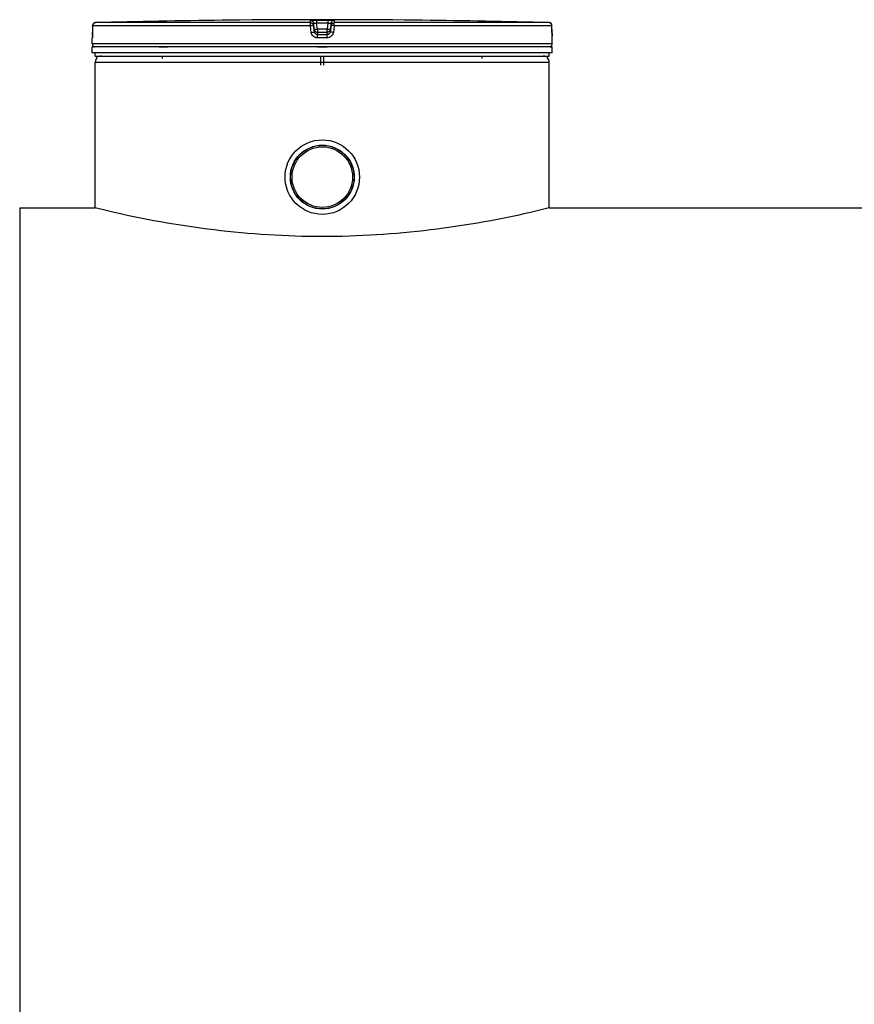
# Model space of a CAD drawing. Header units: millimetres. Extents: x 0 to 420, y 0 to 297.
# Tile 15 of 34: x 51 to 85, y 225 to 266. Entities that reach past the tile are written whole.
import ezdxf

# ---------------------------------------------------------------- set-up
doc = ezdxf.new("R2010")
doc.units = ezdxf.units.MM
doc.header["$LTSCALE"] = 23.1
doc.layers.get('0').update_dxf_attribs({"linetype": 'CONTINUOUS'})
doc.layers.add('01_GLOBAL', color=7, linetype='CONTINUOUS')
doc.layers.add('AXES_REF', color=7, linetype='CONTINUOUS')

msp = doc.modelspace()

# ---------------------------------------------------------------- linework, layer by layer
at = {"color": 7, "linetype": 'Continuous'}
for p, q in [((59.439, 265.57), (59.191, 265.567)), ((59.44, 265.57), (59.439, 265.57)), ((59.441, 265.57), (59.44, 265.57)), ((59.441, 265.57), (59.441, 265.57)), ((67.203, 265.57), (67.202, 265.57)), ((67.452, 265.567), (67.203, 265.57)), ((53.834, 265.345), (53.832, 265.064)), ((72.811, 265.064), (72.809, 265.345)), ((53.821, 264.591), (53.821, 264.844)), ((53.827, 264.88), (53.826, 264.867)), ((53.826, 264.867), (53.826, 264.866)), ((53.829, 264.915), (53.828, 264.902)), ((53.828, 264.902), (53.828, 264.891)), ((53.83, 264.944), (53.829, 264.928)), ((53.829, 264.928), (53.829, 264.915)), ((53.831, 264.979), (53.83, 264.961)), ((53.83, 264.961), (53.83, 264.944)), ((53.832, 265.019), (53.831, 264.999)), ((53.831, 264.999), (53.831, 264.979)), ((53.832, 265.064), (53.832, 265.04)), ((53.832, 265.04), (53.832, 265.019)), ((72.811, 265.038), (72.811, 265.064)), ((72.811, 265.018), (72.811, 265.043)), ((72.811, 264.998), (72.811, 265.022)), ((72.812, 264.98), (72.811, 265.003)), ((72.812, 264.963), (72.812, 264.984)), ((72.813, 264.947), (72.812, 264.967)), ((72.813, 264.932), (72.813, 264.95)), ((72.814, 264.919), (72.813, 264.935)), ((72.814, 264.907), (72.814, 264.922)), ((72.815, 264.896), (72.814, 264.909)), ((72.815, 264.889), (72.815, 264.898)), ((72.816, 264.883), (72.815, 264.891)), ((72.816, 264.88), (72.815, 264.885)), ((72.816, 264.871), (72.816, 264.88)), ((72.821, 264.591), (72.821, 264.844)), ((53.821, 264.216), (53.821, 264.466)), ((72.821, 264.466), (53.821, 264.466)), ((53.871, 264.466), (53.871, 264.471)), ((72.771, 264.466), (72.771, 264.471)), ((72.821, 264.216), (72.821, 264.466)), ((72.821, 264.216), (53.821, 264.216)), ((53.946, 264.091), (53.946, 264.216)), ((53.946, 264.091), (72.696, 264.091)), ((54.011, 264.009), (54.011, 264.091)), ((54.131, 264.082), (54.131, 264.091)), ((56.721, 263.991), (56.721, 264.091)), ((63.261, 263.716), (63.261, 264.091)), ((63.381, 263.716), (63.381, 264.091)), ((69.922, 263.991), (69.922, 264.091)), ((72.511, 264.082), (72.511, 264.091)), ((72.631, 264.009), (72.631, 264.091)), ((72.696, 264.091), (72.696, 264.216)), ((50.821, 257.816), (50.821, 182.216)), ((50.821, 257.816), (53.946, 257.816)), ((54.446, 257.695), (53.946, 257.816)), ((72.696, 257.816), (72.198, 257.695)), ((72.696, 257.816), (106.084, 257.816))]:
    msp.add_line(p, q, dxfattribs=at)
at = {"color": 9, "linetype": 'Continuous'}
for p, q in [((62.836, 265.469), (62.836, 265.567)), ((63.088, 265.57), (63.088, 265.444)), ((63.088, 265.57), (63.321, 265.57)), ((63.321, 265.57), (63.555, 265.57)), ((63.555, 265.57), (63.555, 265.444)), ((63.807, 265.567), (63.807, 265.469)), ((67.202, 265.57), (67.202, 265.57)), ((53.834, 265.344), (53.832, 265.063)), ((53.834, 265.344), (53.834, 265.345)), ((62.83, 265.344), (53.834, 265.344)), ((62.836, 265.469), (53.956, 265.469)), ((62.865, 265.063), (62.83, 265.344)), ((62.96, 265.36), (62.96, 265.457)), ((62.995, 265.177), (62.96, 265.457)), ((62.995, 265.079), (62.96, 265.36)), ((62.995, 265.177), (62.995, 265.079)), ((62.995, 265.177), (62.996, 265.168)), ((63.555, 265.444), (63.088, 265.444)), ((63.119, 265.193), (63.088, 265.444)), ((63.119, 265.193), (63.119, 264.969)), ((63.524, 265.193), (63.119, 265.193)), ((63.555, 265.444), (63.524, 265.193)), ((63.524, 264.969), (63.524, 265.193)), ((63.648, 265.177), (63.646, 265.168)), ((63.683, 265.457), (63.648, 265.177)), ((63.683, 265.36), (63.648, 265.079)), ((63.648, 265.079), (63.648, 265.177)), ((63.683, 265.457), (63.683, 265.36)), ((63.813, 265.344), (63.778, 265.063)), ((72.687, 265.469), (63.807, 265.469)), ((72.809, 265.344), (63.813, 265.344)), ((72.809, 265.344), (72.809, 265.345)), ((72.81, 265.063), (72.809, 265.344)), ((53.824, 264.844), (53.821, 264.844)), ((53.832, 265.063), (53.832, 265.064)), ((63.321, 264.844), (63.117, 264.844)), ((63.118, 265.067), (63.119, 265.067)), ((63.524, 265.067), (63.119, 265.067)), ((63.321, 264.969), (63.119, 264.969)), ((63.524, 264.969), (63.321, 264.969)), ((63.526, 264.844), (63.321, 264.844)), ((63.525, 265.067), (63.524, 265.067)), ((72.81, 265.063), (72.811, 265.064)), ((72.821, 264.844), (72.819, 264.844)), ((72.821, 264.591), (53.821, 264.591)), ((53.871, 264.471), (53.912, 264.471)), ((56.581, 264.471), (56.922, 264.471)), ((63.121, 264.471), (63.521, 264.471)), ((72.731, 264.471), (72.771, 264.471))]:
    msp.add_line(p, q, dxfattribs=at)
at = {"color": 7, "linetype": 'Continuous'}
for points in [[(53.828, 264.891), (53.827, 264.882), (53.827, 264.88)], [(72.817, 264.867), (72.817, 264.866), (72.817, 264.865), (72.817, 264.865), (72.817, 264.866), (72.817, 264.867), (72.817, 264.869), (72.816, 264.871)]]:
    msp.add_lwpolyline(points, dxfattribs=at)
for radius in [1.538, 1.319]:
    msp.add_circle((63.321, 259.091), radius, dxfattribs=at)
for centre, radius, start, end in [((63.321, -95.476), 361.067, 90.65549, 91.48637), ((63.321, -95.472), 361.062, 89.3842, 90.6158), ((63.321, -95.472), 361.062, 88.51363, 89.34452), ((53.959, 265.344), 0.125, 91.4864, 179.6289), ((63.116, 265.192), 0.122, 191.0823, 194.1887), ((63.122, 265.193), 0.128, 194.2514, 207.6086), ((63.123, 265.194), 0.129, 207.5628, 214.2521), ((63.52, 265.194), 0.129, 325.8327, 332.443), ((63.521, 265.194), 0.128, 332.399, 345.5782), ((63.526, 265.192), 0.122, 345.6375, 348.9197), ((72.684, 265.344), 0.125, 0.4713, 88.5097), ((53.946, 264.844), 0.125, 162.8745, 180), ((72.696, 264.844), 0.125, 0, 17.1275), ((53.946, 264.591), 0.125, 180, 235.7356), ((53.904, 264.471), 0.0325, 148.6217, 180), ((72.696, 264.591), 0.125, 304.2644, 360), ((72.739, 264.471), 0.0325, 0, 31.3783)]:
    msp.add_arc(centre, radius, start, end, dxfattribs=at)
at = {"color": 9, "linetype": 'Continuous'}
for centre, radius, start, end in [((53.958, 265.346), 0.123, 111.8962, 113.7511), ((53.959, 265.344), 0.125, 106.3401, 111.8887), ((53.959, 265.343), 0.126, 102.4075, 106.3459), ((53.959, 265.343), 0.126, 98.984, 102.4091), ((53.959, 265.345), 0.124, 91.5127, 99.0001), ((64.337, 255.431), 9.838, 97.1115, 97.4756), ((62.306, 255.431), 9.838, 82.5244, 82.8885), ((72.684, 265.345), 0.124, 81.1124, 88.488), ((72.684, 265.343), 0.126, 79.4269, 81.1292), ((72.683, 265.343), 0.126, 73.8494, 79.4265), ((72.684, 265.343), 0.126, 72.2555, 73.8487), ((72.684, 265.345), 0.124, 65.3172, 72.2695), ((72.684, 265.345), 0.124, 58.4648, 65.2941), ((53.949, 264.844), 0.125, 169.2575, 179.9612), ((49.556, 265.083), 4.276, 357.8524, 359.726), ((77.147, 265.084), 4.337, 180.2832, 182.0532), ((72.694, 264.844), 0.125, 0.0387, 10.746)]:
    msp.add_arc(centre, radius, start, end, dxfattribs=at)
for points, knots in [([(62.836, 265.567), (62.836, 265.573), (62.876, 265.561), (62.914, 265.574), (62.998, 265.568), (63.056, 265.57), (63.088, 265.57)], [0, 0, 0, 0, 0.076793, 0.294399, 0.618544, 1, 1, 1, 1]), ([(63.555, 265.57), (63.587, 265.57), (63.644, 265.568), (63.729, 265.574), (63.767, 265.561), (63.807, 265.573), (63.807, 265.567)], [0, 0, 0, 0, 0.38169, 0.705926, 0.923307, 1, 1, 1, 1]), ([(62.83, 265.344), (62.83, 265.373), (62.84, 265.407), (62.825, 265.463), (62.836, 265.469)], [0, 0, 0, 0, 0.696676, 1, 1, 1, 1]), ([(62.83, 265.344), (62.846, 265.347), (62.876, 265.351), (62.919, 265.352), (62.939, 265.362), (62.96, 265.356), (62.96, 265.36)], [0, 0, 0, 0, 0.377925, 0.702743, 0.921906, 1, 1, 1, 1]), ([(62.96, 265.457), (62.96, 265.461), (62.981, 265.452), (63.013, 265.458), (63.058, 265.447), (63.088, 265.444)], [0, 0, 0, 0, 0.078331, 0.297814, 1, 1, 1, 1]), ([(63.057, 265.185), (63.042, 265.183), (63.029, 265.175), (62.995, 265.182), (62.995, 265.177)], [0, 0, 0, 0, 0.730974, 1, 1, 1, 1]), ([(63.555, 265.444), (63.585, 265.447), (63.63, 265.458), (63.662, 265.452), (63.683, 265.461), (63.683, 265.457)], [0, 0, 0, 0, 0.703406, 0.922256, 1, 1, 1, 1]), ([(63.648, 265.177), (63.648, 265.182), (63.614, 265.175), (63.601, 265.183), (63.586, 265.185)], [0, 0, 0, 0, 0.269026, 1, 1, 1, 1]), ([(63.813, 265.344), (63.797, 265.347), (63.767, 265.351), (63.723, 265.352), (63.704, 265.362), (63.683, 265.356), (63.683, 265.36)], [0, 0, 0, 0, 0.377925, 0.702743, 0.921906, 1, 1, 1, 1]), ([(63.813, 265.344), (63.813, 265.373), (63.803, 265.407), (63.818, 265.463), (63.807, 265.469)], [0, 0, 0, 0, 0.696676, 1, 1, 1, 1]), ([(53.829, 264.923), (53.829, 264.904), (53.82, 264.886), (53.831, 264.844), (53.824, 264.844)], [0, 0, 0, 0, 0.737028, 1, 1, 1, 1]), ([(62.865, 265.063), (62.896, 265.067), (62.938, 265.077), (62.977, 265.073), (62.993, 265.081), (62.995, 265.079)], [0, 0, 0, 0, 0.703014, 0.921992, 1, 1, 1, 1]), ([(63.117, 264.844), (63.057, 264.844), (62.934, 264.888), (62.873, 265.004), (62.865, 265.063)], [0, 0, 0, 0, 0.499748, 1, 1, 1, 1]), ([(63.117, 264.844), (63.117, 264.873), (63.125, 264.911), (63.111, 264.959), (63.119, 264.969)], [0, 0, 0, 0, 0.697837, 1, 1, 1, 1]), ([(63.526, 264.844), (63.526, 264.873), (63.518, 264.911), (63.532, 264.959), (63.524, 264.969)], [0, 0, 0, 0, 0.697838, 1, 1, 1, 1]), ([(63.778, 265.063), (63.77, 265.004), (63.709, 264.888), (63.586, 264.844), (63.526, 264.844)], [0, 0, 0, 0, 0.498891, 1, 1, 1, 1]), ([(63.778, 265.063), (63.747, 265.067), (63.705, 265.077), (63.666, 265.073), (63.65, 265.081), (63.648, 265.079)], [0, 0, 0, 0, 0.703014, 0.921992, 1, 1, 1, 1]), ([(72.819, 264.844), (72.812, 264.844), (72.823, 264.89), (72.814, 264.908), (72.813, 264.929)], [0, 0, 0, 0, 0.262647, 1, 1, 1, 1])]:
    msp.add_open_spline(points, degree=3, knots=knots, dxfattribs=at)
for points in [[(62.836, 265.567), (62.891, 265.567), (62.953, 265.512), (62.96, 265.457)], [(63.807, 265.567), (63.752, 265.567), (63.69, 265.512), (63.683, 265.457)], [(53.834, 265.344), (53.834, 265.39), (53.867, 265.44), (53.909, 265.458)], [(62.836, 265.469), (62.891, 265.469), (62.953, 265.414), (62.96, 265.36)], [(63.683, 265.36), (63.69, 265.414), (63.752, 265.469), (63.807, 265.469)], [(72.809, 265.344), (72.809, 265.385), (72.784, 265.429), (72.749, 265.451)], [(63.119, 264.969), (63.064, 264.969), (63.002, 265.024), (62.995, 265.079)], [(63.648, 265.079), (63.641, 265.024), (63.579, 264.969), (63.524, 264.969)]]:
    msp.add_open_spline(points, degree=3, dxfattribs=at)
at = {"color": 7, "linetype": 'Continuous'}
for points in [[(63.016, 265.121), (63.038, 265.09), (63.079, 265.068), (63.118, 265.067)], [(63.627, 265.121), (63.605, 265.09), (63.563, 265.068), (63.525, 265.067)]]:
    msp.add_open_spline(points, degree=3, dxfattribs=at)
msp.add_open_spline([(72.198, 257.695), (69.298, 257.012), (63.322, 256.257), (57.346, 257.012), (54.446, 257.695)], degree=3, knots=[0, 0, 0, 0, 0.499941, 1, 1, 1, 1], dxfattribs=at)
at = {"layer": '01_GLOBAL', "color": 7, "linetype": 'Continuous'}
for p, q in [((53.946, 257.816), (53.946, 263.841)), ((72.696, 257.816), (72.696, 263.841))]:
    msp.add_line(p, q, dxfattribs=at)
at = {"layer": '01_GLOBAL', "color": 9, "linetype": 'Continuous'}
msp.add_line((53.946, 263.841), (72.696, 263.841), dxfattribs=at)
at = {"layer": '01_GLOBAL', "color": 7, "linetype": 'Continuous'}
for centre, start, end in [((54.196, 263.841), 137.755, 180), ((54.196, 263.841), 90, 105.0766), ((72.446, 263.841), 74.9234, 90), ((72.446, 263.841), 0, 42.245)]:
    msp.add_arc(centre, 0.25, start, end, dxfattribs=at)
at = {"layer": 'AXES_REF', "color": 7, "linetype": 'Continuous'}
for radius in [1.312, 1.25]:
    msp.add_circle((63.321, 259.091), radius, dxfattribs=at)

doc.saveas('drawing.dxf')
